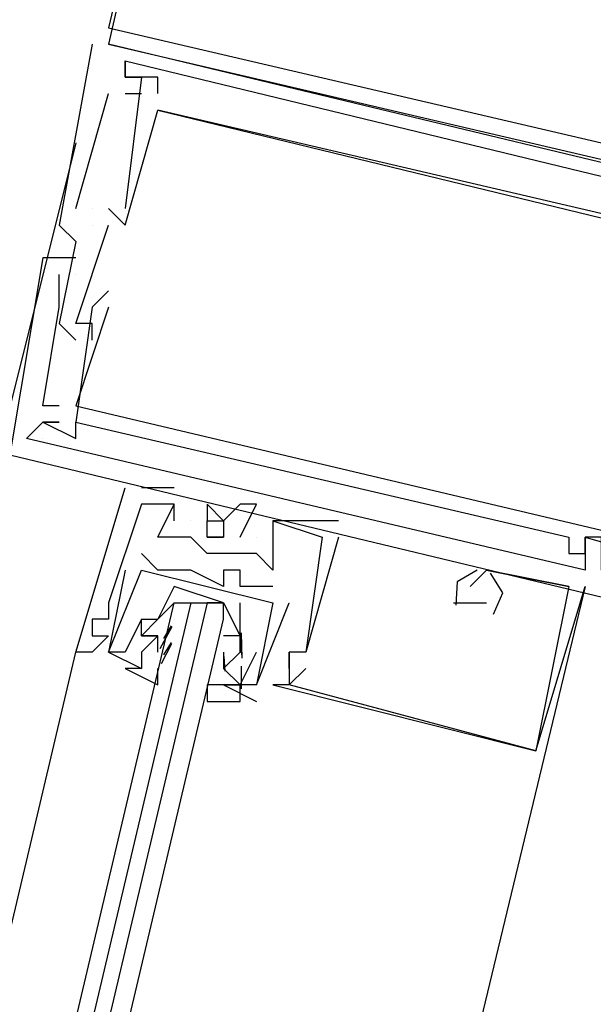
# Model space of a CAD drawing. Header units: feet. Extents: x -79 to 198, y -22 to 181.
# Tile 137 of 256: x 119.821 to 120.287, y 74.092 to 74.891. Entities that reach past the tile are written whole.
import ezdxf

# ---------------------------------------------------------------- set-up
doc = ezdxf.new("R2010")
doc.units = ezdxf.units.FT
doc.layers.add('A-LINEA', color=7, linetype='CONTINUOUS')

msp = doc.modelspace()

# ---------------------------------------------------------------- linework, layer by layer
at = {"layer": 'A-LINEA'}
for p, q in [((119.88, 74.8711), (119.88, 74.8711)), ((119.88, 74.8711), (119.88, 74.8711)), ((119.88, 74.8711), (119.88, 74.8711)), ((119.8933, 74.8711), (119.8933, 74.8711)), ((119.8933, 74.8711), (119.8933, 74.8711)), ((119.8933, 74.8711), (119.8933, 74.8711)), ((119.9067, 74.8578), (119.9067, 74.8578)), ((119.9067, 74.8578), (119.9067, 74.8578)), ((119.9067, 74.8578), (119.9067, 74.8578)), ((119.9067, 74.8578), (119.9067, 74.8578)), ((119.9067, 74.8578), (119.9067, 74.8578)), ((119.9067, 74.8578), (119.9067, 74.8578)), ((119.9067, 74.8444), (119.9067, 74.8444)), ((119.9067, 74.8444), (119.9067, 74.8444)), ((119.9067, 74.8444), (119.9067, 74.8444)), ((119.9067, 74.8444), (119.9067, 74.8444)), ((119.9067, 74.8444), (119.9067, 74.8444)), ((119.9067, 74.8444), (119.9067, 74.8444)), ((119.9067, 74.8444), (119.9067, 74.8444)), ((119.9067, 74.8444), (119.9067, 74.8444)), ((119.9067, 74.8444), (119.9067, 74.8444)), ((119.92, 74.8444), (119.92, 74.8444)), ((119.92, 74.8444), (119.92, 74.8444)), ((119.92, 74.8444), (119.92, 74.8444)), ((119.92, 74.8444), (119.92, 74.8444)), ((119.92, 74.8444), (119.92, 74.8444)), ((119.92, 74.8444), (119.92, 74.8444)), ((119.9333, 74.8444), (119.9333, 74.8444)), ((119.9333, 74.8444), (119.9333, 74.8444)), ((119.9333, 74.8444), (119.9333, 74.8444)), ((119.8667, 74.7378), (119.8933, 74.8311)), ((119.8667, 74.7378), (119.8933, 74.8311)), ((119.8667, 74.7378), (119.8933, 74.8311)), ((119.8933, 74.8311), (119.8933, 74.8311)), ((119.8933, 74.8311), (119.8933, 74.8311)), ((119.8933, 74.8311), (119.8933, 74.8311)), ((119.9067, 74.8311), (119.92, 74.8311)), ((119.9067, 74.8311), (119.9067, 74.8311)), ((119.9067, 74.8311), (119.92, 74.8311)), ((119.9067, 74.8311), (119.9067, 74.8311)), ((119.9067, 74.8311), (119.92, 74.8311)), ((119.9067, 74.8311), (119.9067, 74.8311)), ((119.92, 74.8311), (119.92, 74.8311)), ((119.92, 74.8311), (119.92, 74.8311)), ((119.92, 74.8311), (119.92, 74.8311)), ((119.9333, 74.8311), (119.9333, 74.8311)), ((119.9333, 74.8311), (119.9333, 74.8311)), ((119.9333, 74.8311), (119.9333, 74.8311)), ((119.9333, 74.8178), (119.9333, 74.8178)), ((119.9333, 74.8178), (119.9333, 74.8178)), ((119.9333, 74.8178), (119.9333, 74.8178)), ((119.9333, 74.8178), (119.9333, 74.8178)), ((119.9333, 74.8178), (119.9333, 74.8178)), ((119.9333, 74.8178), (119.9333, 74.8178)), ((119.8667, 74.7911), (119.7467, 74.3111)), ((119.8667, 74.7378), (119.8667, 74.7378)), ((119.8667, 74.7378), (119.8667, 74.7378)), ((119.8667, 74.7378), (119.8667, 74.7378)), ((119.88, 74.7378), (119.88, 74.7378)), ((119.88, 74.7378), (119.88, 74.7378)), ((119.88, 74.7378), (119.88, 74.7378)), ((119.8933, 74.7378), (119.8933, 74.7378)), ((119.8933, 74.7378), (119.8933, 74.7378)), ((119.8933, 74.7378), (119.8933, 74.7378)), ((119.9067, 74.7378), (119.9067, 74.7378)), ((119.9067, 74.7378), (119.9067, 74.7378)), ((119.9067, 74.7378), (119.9067, 74.7378)), ((119.8533, 74.7244), (119.8533, 74.7244)), ((119.8533, 74.7244), (119.8533, 74.7244)), ((119.8533, 74.7244), (119.8533, 74.7244)), ((119.88, 74.7244), (119.88, 74.7244)), ((119.88, 74.7244), (119.88, 74.7244)), ((119.88, 74.7244), (119.88, 74.7244)), ((119.88, 74.7244), (119.88, 74.7244)), ((119.88, 74.7244), (119.88, 74.7244)), ((119.88, 74.7244), (119.88, 74.7244)), ((119.8933, 74.7244), (119.8933, 74.7244)), ((119.8933, 74.7244), (119.8933, 74.7244)), ((119.8933, 74.7244), (119.8933, 74.7244)), ((119.9067, 74.7244), (119.9067, 74.7244)), ((119.9067, 74.7244), (119.9067, 74.7244)), ((119.9067, 74.7244), (119.9067, 74.7244)), ((119.8667, 74.7111), (119.8667, 74.7111)), ((119.8667, 74.7111), (119.8667, 74.7111)), ((119.8667, 74.7111), (119.8667, 74.7111)), ((119.84, 74.6978), (119.84, 74.6978)), ((119.84, 74.6978), (119.84, 74.6978)), ((119.84, 74.6978), (119.84, 74.6978)), ((119.8667, 74.6978), (119.8667, 74.6978)), ((119.8667, 74.6978), (119.8667, 74.6978)), ((119.8667, 74.6978), (119.8667, 74.6978)), ((119.8533, 74.6578), (119.8533, 74.6844)), ((119.8533, 74.6844), (119.8533, 74.6844)), ((119.8533, 74.6578), (119.8533, 74.6844)), ((119.8533, 74.6844), (119.8533, 74.6844)), ((119.8533, 74.6578), (119.8533, 74.6844)), ((119.8533, 74.6844), (119.8533, 74.6844)), ((119.8667, 74.6844), (119.8667, 74.6844)), ((119.8667, 74.6844), (119.8667, 74.6844)), ((119.8667, 74.6844), (119.8667, 74.6844)), ((119.8667, 74.6844), (119.8667, 74.6844)), ((119.8667, 74.6844), (119.8667, 74.6844)), ((119.8667, 74.6844), (119.8667, 74.6844)), ((119.8533, 74.6711), (119.8533, 74.6711)), ((119.8533, 74.6711), (119.8533, 74.6711)), ((119.8533, 74.6711), (119.8533, 74.6711)), ((119.8933, 74.6711), (119.8933, 74.6711)), ((119.8933, 74.6711), (119.8933, 74.6711)), ((119.8933, 74.6711), (119.8933, 74.6711)), ((119.8533, 74.6578), (119.8533, 74.6578)), ((119.8533, 74.6578), (119.8533, 74.6578)), ((119.8533, 74.6578), (119.8533, 74.6578)), ((119.8533, 74.6578), (119.8533, 74.6578)), ((119.8533, 74.6578), (119.8533, 74.6578)), ((119.8533, 74.6578), (119.8533, 74.6578)), ((119.88, 74.6578), (119.88, 74.6578)), ((119.88, 74.6578), (119.88, 74.6578)), ((119.88, 74.6578), (119.88, 74.6578)), ((119.8933, 74.6578), (119.8933, 74.6578)), ((119.8933, 74.6578), (119.8933, 74.6578)), ((119.8933, 74.6578), (119.8933, 74.6578)), ((119.8533, 74.6444), (119.8533, 74.6444)), ((119.8533, 74.6444), (119.8533, 74.6444)), ((119.8533, 74.6444), (119.8533, 74.6444)), ((119.8667, 74.6444), (119.8667, 74.6444)), ((119.8667, 74.6444), (119.8667, 74.6444)), ((119.8667, 74.6444), (119.8667, 74.6444)), ((119.88, 74.6444), (119.88, 74.6444)), ((119.88, 74.6444), (119.88, 74.6444)), ((119.88, 74.6444), (119.88, 74.6444)), ((119.8667, 74.6311), (119.8667, 74.6311)), ((119.8667, 74.6311), (119.8667, 74.6311)), ((119.8667, 74.6311), (119.8667, 74.6311)), ((119.88, 74.6311), (119.88, 74.6311)), ((119.88, 74.6311), (119.88, 74.6311)), ((119.88, 74.6311), (119.88, 74.6311)), ((119.84, 74.5778), (119.84, 74.5778)), ((119.84, 74.5778), (119.84, 74.5778)), ((119.84, 74.5778), (119.84, 74.5778)), ((119.8533, 74.5778), (119.8533, 74.5778)), ((119.8533, 74.5778), (119.8533, 74.5778)), ((119.8533, 74.5778), (119.8533, 74.5778)), ((119.8667, 74.5778), (119.8667, 74.5778)), ((119.8667, 74.5778), (119.8667, 74.5778)), ((119.8667, 74.5778), (119.8667, 74.5778)), ((119.84, 74.5644), (119.84, 74.5644)), ((119.84, 74.5644), (119.84, 74.5644)), ((119.84, 74.5644), (119.84, 74.5644)), ((119.84, 74.5644), (119.84, 74.5644)), ((119.84, 74.5644), (119.84, 74.5644)), ((119.84, 74.5644), (119.84, 74.5644)), ((119.84, 74.5644), (119.84, 74.5644)), ((119.84, 74.5644), (119.84, 74.5644)), ((119.84, 74.5644), (119.84, 74.5644)), ((119.8533, 74.5644), (119.8533, 74.5644)), ((119.8533, 74.5644), (119.8533, 74.5644)), ((119.8533, 74.5644), (119.8533, 74.5644)), ((119.8533, 74.5644), (119.8533, 74.5644)), ((119.8533, 74.5644), (119.8533, 74.5644)), ((119.8533, 74.5644), (119.8533, 74.5644)), ((119.8667, 74.5644), (119.8667, 74.5644)), ((119.8667, 74.5644), (119.8667, 74.5644)), ((119.8667, 74.5644), (119.8667, 74.5644)), ((119.8667, 74.5644), (119.8667, 74.5644)), ((119.8667, 74.5644), (119.8667, 74.5644)), ((119.8667, 74.5644), (119.8667, 74.5644)), ((119.8267, 74.5511), (119.8267, 74.5511)), ((119.8267, 74.5511), (119.8267, 74.5511)), ((119.8267, 74.5511), (119.8267, 74.5511)), ((119.84, 74.5511), (119.84, 74.5511)), ((119.84, 74.5511), (119.84, 74.5511)), ((119.84, 74.5511), (119.84, 74.5511)), ((119.84, 74.5511), (119.84, 74.5511)), ((119.84, 74.5511), (119.84, 74.5511)), ((119.84, 74.5511), (119.84, 74.5511)), ((119.8667, 74.5511), (119.8667, 74.5511)), ((119.8667, 74.5511), (119.8667, 74.5511)), ((119.8667, 74.5511), (119.8667, 74.5511)), ((119.9067, 74.5111), (119.9067, 74.5111)), ((119.9067, 74.5111), (119.9067, 74.5111)), ((119.9067, 74.5111), (119.9067, 74.5111)), ((119.9467, 74.5111), (119.92, 74.5111)), ((119.92, 74.5111), (119.92, 74.5111)), ((119.9467, 74.5111), (119.92, 74.5111)), ((119.92, 74.5111), (119.92, 74.5111)), ((119.9467, 74.5111), (119.92, 74.5111)), ((119.92, 74.5111), (119.92, 74.5111)), ((119.9467, 74.5111), (119.9467, 74.5111)), ((119.9467, 74.5111), (119.9467, 74.5111)), ((119.9467, 74.5111), (119.9467, 74.5111)), ((119.92, 74.4978), (119.92, 74.4978)), ((119.92, 74.4978), (119.92, 74.4978)), ((119.92, 74.4978), (119.92, 74.4978)), ((119.9467, 74.4978), (119.9467, 74.4978)), ((119.9467, 74.4978), (119.9467, 74.4978)), ((119.9467, 74.4978), (119.9467, 74.4978)), ((119.9467, 74.4978), (119.9467, 74.4978)), ((119.9467, 74.4978), (119.9467, 74.4978)), ((119.9467, 74.4978), (119.9467, 74.4978)), ((119.9733, 74.4978), (119.9733, 74.4978)), ((119.9733, 74.4978), (119.9733, 74.4978)), ((119.9733, 74.4978), (119.9733, 74.4978)), ((120, 74.4978), (120, 74.4978)), ((120, 74.4978), (120, 74.4978)), ((120, 74.4978), (120, 74.4978)), ((120.0133, 74.4978), (120.0133, 74.4978)), ((120.0133, 74.4978), (120.0133, 74.4978)), ((120.0133, 74.4978), (120.0133, 74.4978)), ((119.9467, 74.4844), (119.9467, 74.4844)), ((119.9467, 74.4844), (119.9467, 74.4844)), ((119.9467, 74.4844), (119.9467, 74.4844)), ((119.96, 74.4844), (119.96, 74.4844)), ((119.96, 74.4844), (119.96, 74.4844)), ((119.96, 74.4844), (119.96, 74.4844)), ((119.9733, 74.4844), (119.9733, 74.4844)), ((119.9733, 74.4844), (119.9733, 74.4844)), ((119.9733, 74.4844), (119.9733, 74.4844)), ((119.9867, 74.4844), (119.9867, 74.4844)), ((119.9867, 74.4844), (119.9867, 74.4844)), ((119.9867, 74.4844), (119.9867, 74.4844)), ((120.0267, 74.4844), (120.0267, 74.4844)), ((120.0267, 74.4844), (120.0267, 74.4844)), ((120.0267, 74.4844), (120.0267, 74.4844)), ((120.0267, 74.4844), (120.0267, 74.4844)), ((120.0267, 74.4844), (120.0267, 74.4844)), ((120.0267, 74.4844), (120.0267, 74.4844)), ((120.08, 74.4844), (120.08, 74.4844)), ((120.08, 74.4844), (120.08, 74.4844)), ((120.08, 74.4844), (120.08, 74.4844)), ((119.9333, 74.4711), (119.9333, 74.4711)), ((119.9333, 74.4711), (119.9333, 74.4711)), ((119.9333, 74.4711), (119.9333, 74.4711)), ((119.9467, 74.4711), (119.9467, 74.4711)), ((119.9467, 74.4711), (119.9467, 74.4711)), ((119.9467, 74.4711), (119.9467, 74.4711)), ((119.96, 74.4711), (119.96, 74.4711)), ((119.96, 74.4711), (119.96, 74.4711)), ((119.96, 74.4711), (119.96, 74.4711)), ((119.9867, 74.4711), (119.9867, 74.4711)), ((119.9867, 74.4711), (119.9867, 74.4711)), ((119.9867, 74.4711), (119.9867, 74.4711)), ((120, 74.4711), (120, 74.4711)), ((120, 74.4711), (120, 74.4711)), ((120, 74.4711), (120, 74.4711)), ((120.0133, 74.4711), (120.0133, 74.4711)), ((120.0133, 74.4711), (120.0133, 74.4711)), ((120.0133, 74.4711), (120.0133, 74.4711)), ((120.0267, 74.4711), (120.0267, 74.4711)), ((120.0267, 74.4711), (120.0267, 74.4711)), ((120.0267, 74.4711), (120.0267, 74.4711)), ((120.0267, 74.4711), (120.0267, 74.4711)), ((120.0267, 74.4711), (120.0267, 74.4711)), ((120.0267, 74.4711), (120.0267, 74.4711)), ((120.0667, 74.4711), (120.0667, 74.4711)), ((120.0667, 74.4711), (120.0667, 74.4711)), ((120.0667, 74.4711), (120.0667, 74.4711)), ((120.0667, 74.4711), (120.0667, 74.4711)), ((120.0667, 74.4711), (120.0667, 74.4711)), ((120.0667, 74.4711), (120.0667, 74.4711)), ((120.08, 74.4711), (120.08, 74.4711)), ((120.08, 74.4711), (120.08, 74.4711)), ((120.08, 74.4711), (120.08, 74.4711)), ((120.2667, 74.4711), (120.2667, 74.4711)), ((120.2667, 74.4711), (120.2667, 74.4711)), ((120.2667, 74.4711), (120.2667, 74.4711)), ((120.28, 74.4711), (120.28, 74.4711)), ((120.28, 74.4711), (120.28, 74.4711)), ((120.28, 74.4711), (120.28, 74.4711)), ((120.28, 74.4711), (120.28, 74.4711)), ((120.28, 74.4711), (120.28, 74.4711)), ((120.28, 74.4711), (120.28, 74.4711)), ((119.92, 74.4578), (119.92, 74.4578)), ((119.92, 74.4578), (119.92, 74.4578)), ((119.9733, 74.4578), (119.9733, 74.4578)), ((119.9733, 74.4578), (119.9733, 74.4578)), ((119.9733, 74.4578), (119.9733, 74.4578)), ((119.9867, 74.4578), (119.9867, 74.4578)), ((119.9867, 74.4578), (119.9867, 74.4578)), ((119.9867, 74.4578), (119.9867, 74.4578)), ((120, 74.4578), (120, 74.4578)), ((120, 74.4578), (120, 74.4578)), ((120, 74.4578), (120, 74.4578)), ((120.0133, 74.4578), (120.0133, 74.4578)), ((120.0133, 74.4578), (120.0133, 74.4578)), ((120.0133, 74.4578), (120.0133, 74.4578)), ((120.2667, 74.4578), (120.2667, 74.4578)), ((120.2667, 74.4578), (120.2667, 74.4578)), ((120.2667, 74.4578), (120.2667, 74.4578)), ((120.28, 74.4578), (120.28, 74.4578)), ((120.28, 74.4578), (120.28, 74.4578)), ((120.28, 74.4578), (120.28, 74.4578)), ((120.28, 74.4578), (120.28, 74.4578)), ((120.28, 74.4578), (120.28, 74.4578)), ((120.28, 74.4578), (120.28, 74.4578)), ((119.9067, 74.4444), (119.9067, 74.4444)), ((119.9067, 74.4444), (119.9067, 74.4444)), ((119.92, 74.4444), (119.92, 74.4444)), ((119.92, 74.4444), (119.92, 74.4444)), ((119.9333, 74.4444), (119.9333, 74.4444)), ((119.9333, 74.4444), (119.9333, 74.4444)), ((119.96, 74.4444), (119.96, 74.4444)), ((119.96, 74.4444), (119.96, 74.4444)), ((119.9867, 74.4444), (119.9867, 74.4444)), ((119.9867, 74.4444), (119.9867, 74.4444)), ((120, 74.4444), (120, 74.4444)), ((120, 74.4444), (120, 74.4444)), ((120.0267, 74.4444), (120.0267, 74.4444)), ((120.0267, 74.4444), (120.0267, 74.4444)), ((120.0267, 74.4444), (120.0267, 74.4444)), ((120.1867, 74.4444), (120.1867, 74.4444)), ((120.1867, 74.4444), (120.1867, 74.4444)), ((120.1867, 74.4444), (120.1867, 74.4444)), ((120.1867, 74.4444), (120.1867, 74.4444)), ((120.1867, 74.4444), (120.1867, 74.4444)), ((120.1867, 74.4444), (120.1867, 74.4444)), ((120.2667, 74.4311), (120.2, 74.4444)), ((120.2, 74.4444), (120.2, 74.4444)), ((120.2, 74.4444), (120.2, 74.4444)), ((120.2667, 74.4311), (120.2, 74.4444)), ((120.2, 74.4444), (120.2, 74.4444)), ((120.2, 74.4444), (120.2, 74.4444)), ((120.2667, 74.4311), (120.2, 74.4444)), ((120.2, 74.4444), (120.2, 74.4444)), ((120.2, 74.4444), (120.2, 74.4444)), ((120.28, 74.4444), (120.28, 74.4444)), ((120.28, 74.4444), (120.28, 74.4444)), ((120.28, 74.4444), (120.28, 74.4444)), ((119.9867, 74.4178), (119.9467, 74.4311)), ((119.9867, 74.4311), (119.9867, 74.4311)), ((119.9867, 74.4311), (119.9867, 74.4311)), ((120, 74.4311), (120, 74.4311)), ((120, 74.4311), (120, 74.4311)), ((120.0133, 74.4311), (120.0133, 74.4311)), ((120.0133, 74.4311), (120.0133, 74.4311)), ((120.0267, 74.4311), (120.0267, 74.4311)), ((120.0267, 74.4311), (120.0267, 74.4311)), ((120.1867, 74.4311), (120.1867, 74.4311)), ((120.1867, 74.4311), (120.1867, 74.4311)), ((120.1867, 74.4311), (120.1867, 74.4311)), ((120.1867, 74.4311), (120.1867, 74.4311)), ((120.1867, 74.4311), (120.1867, 74.4311)), ((120.1867, 74.4311), (120.1867, 74.4311)), ((120.24, 74.2978), (120.28, 74.4311)), ((120.24, 74.2978), (120.28, 74.4311)), ((120.24, 74.2978), (120.28, 74.4311)), ((120.2667, 74.4311), (120.2667, 74.4311)), ((120.2667, 74.4311), (120.2667, 74.4311)), ((120.2667, 74.4311), (120.2667, 74.4311)), ((120.2667, 74.4311), (120.2667, 74.4311)), ((120.2667, 74.4311), (120.2667, 74.4311)), ((120.2667, 74.4311), (120.2667, 74.4311)), ((120.28, 74.4311), (120.28, 74.4311)), ((120.28, 74.4311), (120.28, 74.4311)), ((120.28, 74.4311), (120.28, 74.4311)), ((119.8933, 74.4178), (119.8933, 74.4178)), ((119.8933, 74.4178), (119.8933, 74.4178)), ((119.8933, 74.4178), (119.8933, 74.4178)), ((119.9467, 74.4178), (119.9467, 74.4178)), ((119.96, 74.4178), (119.9733, 74.4178)), ((120.0133, 74.3511), (120.04, 74.4178)), ((120.0133, 74.3511), (120.04, 74.4178)), ((120.0267, 74.4178), (120.0267, 74.4178)), ((120.0267, 74.4178), (120.0267, 74.4178)), ((120.0267, 74.4178), (120.0267, 74.4178)), ((120.0267, 74.4178), (120.0267, 74.4178)), ((120.04, 74.4178), (120.04, 74.4178)), ((120.04, 74.4178), (120.04, 74.4178)), ((120.1733, 74.4178), (120.1867, 74.4178)), ((120.1733, 74.4178), (120.1733, 74.4178)), ((120.1733, 74.4178), (120.1867, 74.4178)), ((120.1733, 74.4178), (120.1733, 74.4178)), ((120.1733, 74.4178), (120.1867, 74.4178)), ((120.1733, 74.4178), (120.1733, 74.4178)), ((120.1867, 74.4178), (120.2, 74.4178)), ((120.1867, 74.4178), (120.1867, 74.4178)), ((120.1867, 74.4178), (120.2, 74.4178)), ((120.1867, 74.4178), (120.1867, 74.4178)), ((120.1867, 74.4178), (120.2, 74.4178)), ((120.1867, 74.4178), (120.1867, 74.4178)), ((120.2, 74.4178), (120.2, 74.4178)), ((120.2, 74.4178), (120.2, 74.4178)), ((120.2, 74.4178), (120.2, 74.4178)), ((119.88, 74.4044), (119.88, 74.4044)), ((119.88, 74.4044), (119.88, 74.4044)), ((119.88, 74.4044), (119.88, 74.4044)), ((119.8933, 74.4044), (119.8933, 74.4044)), ((119.8933, 74.4044), (119.8933, 74.4044)), ((119.8933, 74.4044), (119.8933, 74.4044)), ((119.92, 74.4044), (119.92, 74.4044)), ((119.92, 74.4044), (119.92, 74.4044)), ((119.92, 74.4044), (119.92, 74.4044)), ((119.92, 74.4044), (119.92, 74.4044)), ((119.9333, 74.4044), (119.9333, 74.4044)), ((119.9333, 74.4044), (119.9333, 74.4044)), ((119.9467, 74.4044), (119.9467, 74.4044)), ((119.9867, 74.4044), (119.9867, 74.4044)), ((119.9353, 74.3806), (119.9449, 74.3985)), ((119.9382, 74.3889), (119.9444, 74.399)), ((119.88, 74.3911), (119.88, 74.3911)), ((119.88, 74.3911), (119.88, 74.3911)), ((119.88, 74.3911), (119.88, 74.3911)), ((119.8933, 74.3911), (119.8933, 74.3911)), ((119.8933, 74.3911), (119.8933, 74.3911)), ((119.8933, 74.3911), (119.8933, 74.3911)), ((119.92, 74.3911), (119.92, 74.3911)), ((119.92, 74.3911), (119.92, 74.3911)), ((119.92, 74.3911), (119.92, 74.3911)), ((119.92, 74.3911), (119.92, 74.3911)), ((119.9333, 74.3911), (119.9333, 74.3911)), ((119.9333, 74.3911), (119.9333, 74.3911)), ((119.9333, 74.3778), (119.9333, 74.3911)), ((119.9333, 74.3911), (119.9333, 74.3911)), ((120, 74.3911), (120, 74.3911)), ((120, 74.3911), (120, 74.3911)), ((120, 74.3911), (120, 74.3911)), ((120, 74.3911), (120, 74.3911)), ((120.0001, 74.3876), (120.0012, 74.3757)), ((120.0009, 74.3934), (120.0014, 74.373)), ((119.9364, 74.3685), (119.9448, 74.3847)), ((119.9382, 74.3755), (119.9444, 74.3857)), ((119.48, 72.7378), (119.8667, 74.3778)), ((119.8667, 74.3778), (119.8667, 74.3778)), ((119.8667, 74.3778), (119.8667, 74.3778)), ((119.8667, 74.3778), (119.8667, 74.3778)), ((119.88, 74.3778), (119.88, 74.3778)), ((119.88, 74.3778), (119.88, 74.3778)), ((119.88, 74.3778), (119.88, 74.3778)), ((119.8933, 74.3778), (119.8933, 74.3778)), ((119.8933, 74.3778), (119.8933, 74.3778)), ((119.8933, 74.3778), (119.8933, 74.3778)), ((119.8933, 74.3778), (119.8933, 74.3778)), ((119.9067, 74.3778), (119.9067, 74.3778)), ((119.9067, 74.3778), (119.9067, 74.3778)), ((119.9333, 74.3778), (119.9333, 74.3778)), ((119.9333, 74.3778), (119.9333, 74.3778)), ((119.9867, 74.3778), (119.9867, 74.3644)), ((119.9867, 74.3778), (119.9867, 74.3778)), ((119.9868, 74.3743), (119.9878, 74.3624)), ((120, 74.3778), (120, 74.3778)), ((120, 74.3778), (120, 74.3778)), ((120, 74.3778), (120, 74.3778)), ((120, 74.3778), (120, 74.3778)), ((120.0133, 74.3778), (120.0133, 74.3778)), ((120.0133, 74.3778), (120.0133, 74.3778)), ((120.04, 74.3778), (120.04, 74.3778)), ((120.04, 74.3778), (120.04, 74.3778)), ((120.04, 74.3778), (120.04, 74.3778)), ((120.04, 74.3778), (120.04, 74.3778)), ((120.04, 74.3778), (120.04, 74.3778)), ((120.04, 74.3778), (120.04, 74.3778)), ((120.0533, 74.3778), (120.0533, 74.3778)), ((120.0533, 74.3778), (120.0533, 74.3778)), ((120.0533, 74.3778), (120.0533, 74.3778)), ((120.0533, 74.3778), (120.0533, 74.3778)), ((120.0533, 74.3778), (120.0533, 74.3778)), ((120.0533, 74.3778), (120.0533, 74.3778)), ((119.92, 74.3644), (119.92, 74.3644)), ((119.92, 74.3644), (119.92, 74.3644)), ((119.9867, 74.3644), (119.9867, 74.3644)), ((119.9867, 74.3644), (119.9867, 74.3644)), ((120.0008, 74.3663), (120.001, 74.348)), ((120.04, 74.3644), (120.04, 74.3644)), ((120.04, 74.3644), (120.04, 74.3644)), ((120.04, 74.3644), (120.04, 74.3644)), ((120.0533, 74.3644), (120.0533, 74.3644)), ((120.0533, 74.3644), (120.0533, 74.3644)), ((120.0533, 74.3644), (120.0533, 74.3644)), ((119.9867, 74.3511), (120.0133, 74.3378)), ((119.9867, 74.3511), (119.9867, 74.3511)), ((119.9867, 74.3511), (120.0133, 74.3378)), ((119.9867, 74.3511), (119.9867, 74.3511)), ((120, 74.3511), (120, 74.3511)), ((120, 74.3511), (120, 74.3511)), ((120.0133, 74.3511), (120.0133, 74.3511)), ((120.0133, 74.3511), (120.0133, 74.3511)), ((120.0133, 74.3511), (120.0133, 74.3511)), ((120.0133, 74.3511), (120.0133, 74.3511)), ((120.0267, 74.3511), (120.0267, 74.3511)), ((120.0267, 74.3511), (120.0267, 74.3511)), ((120.0267, 74.3511), (120.0267, 74.3511)), ((120.04, 74.3511), (120.04, 74.3511)), ((120.04, 74.3511), (120.04, 74.3511)), ((120.04, 74.3511), (120.04, 74.3511)), ((120.04, 74.3511), (120.04, 74.3511)), ((120.04, 74.3511), (120.04, 74.3511)), ((120.04, 74.3511), (120.04, 74.3511)), ((120.0133, 74.3378), (120.0133, 74.3378)), ((120.0133, 74.3378), (120.0133, 74.3378)), ((120.24, 74.2978), (120.24, 74.2978)), ((120.24, 74.2978), (120.24, 74.2978)), ((120.24, 74.2978), (120.24, 74.2978)), ((120.24, 74.2978), (120.24, 74.2978)), ((120.24, 74.2978), (120.24, 74.2978)), ((120.24, 74.2978), (120.24, 74.2978))]:
    msp.add_line(p, q, dxfattribs=at)
for points in [[(119.8933, 74.8711), (120.6933, 74.6844), (120.8933, 75.4978), (120.08, 75.6844), (119.8933, 74.8711)], [(119.8933, 74.8844), (120.6933, 74.6978), (120.88, 75.4844), (120.08, 75.6711), (119.8933, 74.8844)], [(119.88, 74.8711), (119.8533, 74.7244), (119.8667, 74.7111), (119.8533, 74.6444), (119.8667, 74.6311)], [(119.88, 74.8711), (119.8533, 74.7244), (119.8667, 74.7111), (119.8533, 74.6444), (119.8667, 74.6311)], [(119.88, 74.8711), (119.8533, 74.7244), (119.8667, 74.7111), (119.8533, 74.6444), (119.8667, 74.6311)], [(120.5467, 74.7111), (120.56, 74.7111), (119.8933, 74.8711)], [(120.5467, 74.7111), (120.56, 74.7111), (119.8933, 74.8711)], [(120.5467, 74.7111), (120.56, 74.7111), (119.8933, 74.8711)], [(119.9333, 74.8311), (119.9333, 74.8444), (119.9067, 74.8444), (119.9067, 74.8578), (119.9067, 74.8444), (119.92, 74.8444), (119.9067, 74.7378)], [(119.92, 74.8444), (119.9067, 74.8444), (119.9067, 74.8578), (120.3467, 74.7511)], [(119.9333, 74.8311), (119.9333, 74.8444), (119.9067, 74.8444), (119.9067, 74.8578), (119.9067, 74.8444), (119.92, 74.8444), (119.9067, 74.7378)], [(119.92, 74.8444), (119.9067, 74.8444), (119.9067, 74.8578), (120.3467, 74.7511)], [(119.9333, 74.8311), (119.9333, 74.8444), (119.9067, 74.8444), (119.9067, 74.8578), (119.9067, 74.8444), (119.92, 74.8444), (119.9067, 74.7378)], [(119.92, 74.8444), (119.9067, 74.8444), (119.9067, 74.8578), (120.3467, 74.7511)], [(119.8933, 74.7378), (119.9067, 74.7244), (119.9333, 74.8178), (120.4267, 74.6978), (120.4, 74.6178)], [(119.8933, 74.7378), (119.9067, 74.7244), (119.9333, 74.8178), (120.4267, 74.6978), (120.4, 74.6178)], [(119.8933, 74.7378), (119.9067, 74.7244), (119.9333, 74.8178), (120.4267, 74.6978), (120.4, 74.6178)], [(120.4267, 74.7111), (120.3333, 74.7244), (120.3467, 74.7378), (120.3333, 74.7511), (120.3333, 74.7244), (119.9333, 74.8178)], [(120.4267, 74.7111), (120.3333, 74.7244), (120.3467, 74.7378), (120.3333, 74.7511), (120.3333, 74.7244), (119.9333, 74.8178)], [(120.4267, 74.7111), (120.3333, 74.7244), (120.3467, 74.7378), (120.3333, 74.7511), (120.3333, 74.7244), (119.9333, 74.8178)], [(119.88, 74.6311), (119.88, 74.6444), (119.8667, 74.6444), (119.8933, 74.7244)], [(119.88, 74.6311), (119.88, 74.6444), (119.8667, 74.6444), (119.8933, 74.7244)], [(119.88, 74.6311), (119.88, 74.6444), (119.8667, 74.6444), (119.8933, 74.7244)], [(119.8667, 74.6978), (119.84, 74.6978), (119.8133, 74.5378), (120.48, 74.3778), (120.4933, 74.3911)], [(119.8667, 74.6978), (119.84, 74.6978), (119.8133, 74.5378), (120.48, 74.3778), (120.4933, 74.3911)], [(119.8667, 74.6978), (119.84, 74.6978), (119.8133, 74.5378), (120.48, 74.3778), (120.4933, 74.3911)], [(119.8533, 74.5778), (119.84, 74.5778), (119.8533, 74.6578), (119.8533, 74.6711)], [(119.8533, 74.5778), (119.84, 74.5778), (119.8533, 74.6578), (119.8533, 74.6711)], [(119.8533, 74.5778), (119.84, 74.5778), (119.8533, 74.6578), (119.8533, 74.6711)], [(119.8933, 74.6711), (119.88, 74.6578), (119.8667, 74.5644)], [(119.8933, 74.6711), (119.88, 74.6578), (119.8667, 74.5644)], [(119.8933, 74.6711), (119.88, 74.6578), (119.8667, 74.5644)], [(119.8933, 74.6578), (119.8667, 74.5778), (120.3733, 74.4578), (120.3867, 74.5511), (120.3867, 74.5511)], [(119.8933, 74.6578), (119.8667, 74.5778), (120.3733, 74.4578), (120.3867, 74.5511), (120.3867, 74.5511)], [(119.8933, 74.6578), (119.8667, 74.5778), (120.3733, 74.4578), (120.3867, 74.5511), (120.3867, 74.5511)], [(119.8533, 74.5644), (119.84, 74.5644), (119.8267, 74.5511)], [(119.8267, 74.5511), (119.84, 74.5644), (119.8533, 74.5644)], [(119.8533, 74.5644), (119.84, 74.5644), (119.8267, 74.5511)], [(119.8267, 74.5511), (119.84, 74.5644), (119.8533, 74.5644)], [(119.8533, 74.5644), (119.84, 74.5644), (119.8267, 74.5511)], [(119.8267, 74.5511), (119.84, 74.5644), (119.8533, 74.5644)], [(119.84, 74.5644), (119.8667, 74.5511), (119.8667, 74.5644), (120.2667, 74.4711), (120.2667, 74.4578), (120.28, 74.4578), (120.28, 74.4711), (120.3733, 74.4444)], [(119.84, 74.5644), (119.8667, 74.5511), (119.8667, 74.5644), (120.2667, 74.4711), (120.2667, 74.4578), (120.28, 74.4578), (120.28, 74.4711), (120.3733, 74.4444)], [(119.84, 74.5644), (119.8667, 74.5511), (119.8667, 74.5644), (120.2667, 74.4711), (120.2667, 74.4578), (120.28, 74.4578), (120.28, 74.4711), (120.3733, 74.4444)], [(120.3867, 74.4711), (120.3733, 74.4178), (120.2933, 74.4444), (120.2933, 74.4711), (120.28, 74.4711), (120.28, 74.4578), (120.28, 74.4444), (119.8267, 74.5511)], [(120.3867, 74.4711), (120.3733, 74.4178), (120.2933, 74.4444), (120.2933, 74.4711), (120.28, 74.4711), (120.28, 74.4578), (120.28, 74.4444), (119.8267, 74.5511)], [(120.3867, 74.4711), (120.3733, 74.4178), (120.2933, 74.4444), (120.2933, 74.4711), (120.28, 74.4711), (120.28, 74.4578), (120.28, 74.4444), (119.8267, 74.5511)], [(120.0267, 74.4711), (120.0267, 74.4444), (120.0133, 74.4578), (120, 74.4578), (119.9867, 74.4578), (119.9733, 74.4578), (119.96, 74.4711), (119.9467, 74.4711), (119.9333, 74.4711), (119.9467, 74.4978), (119.92, 74.4978), (119.8933, 74.4178), (119.8933, 74.4044), (119.88, 74.4044), (119.88, 74.3911), (119.8933, 74.3911), (119.88, 74.3778), (119.8667, 74.3778), (119.9067, 74.5111), (119.9067, 74.5111)], [(120.0267, 74.4711), (120.0267, 74.4444), (120.0133, 74.4578), (120, 74.4578), (119.9867, 74.4578), (119.9733, 74.4578), (119.96, 74.4711), (119.9467, 74.4711), (119.9333, 74.4711), (119.9467, 74.4978), (119.92, 74.4978), (119.8933, 74.4178), (119.8933, 74.4044), (119.88, 74.4044), (119.88, 74.3911), (119.8933, 74.3911), (119.88, 74.3778), (119.8667, 74.3778), (119.9067, 74.5111), (119.9067, 74.5111)], [(120.0267, 74.4711), (120.0267, 74.4444), (120.0133, 74.4578), (120, 74.4578), (119.9867, 74.4578), (119.9733, 74.4578), (119.96, 74.4711), (119.9467, 74.4711), (119.9333, 74.4711), (119.9467, 74.4978), (119.92, 74.4978), (119.8933, 74.4178), (119.8933, 74.4044), (119.88, 74.4044), (119.88, 74.3911), (119.8933, 74.3911), (119.88, 74.3778), (119.8667, 74.3778), (119.9067, 74.5111), (119.9067, 74.5111)], [(119.9467, 74.4844), (119.9467, 74.4978), (119.9467, 74.4978)], [(119.9467, 74.4844), (119.9467, 74.4978), (119.9467, 74.4978)], [(119.9467, 74.4844), (119.9467, 74.4978), (119.9467, 74.4978)], [(119.9867, 74.4844), (119.9733, 74.4978), (119.9733, 74.4844)], [(119.9867, 74.4844), (119.9733, 74.4978), (119.9733, 74.4844)], [(119.9867, 74.4844), (119.9733, 74.4978), (119.9733, 74.4844)], [(120, 74.4711), (120.0133, 74.4978), (120, 74.4978), (119.9867, 74.4844)], [(120, 74.4711), (120.0133, 74.4978), (120, 74.4978), (119.9867, 74.4844)], [(120, 74.4711), (120.0133, 74.4978), (120, 74.4978), (119.9867, 74.4844)], [(119.9867, 74.4711), (119.9733, 74.4711), (119.9733, 74.4844), (119.9867, 74.4844), (119.9867, 74.4711), (119.9733, 74.4711), (119.9867, 74.4711)], [(119.9867, 74.4711), (119.9733, 74.4711), (119.9733, 74.4844), (119.9867, 74.4844), (119.9867, 74.4711), (119.9733, 74.4711), (119.9867, 74.4711)], [(119.9867, 74.4711), (119.9733, 74.4711), (119.9733, 74.4844), (119.9867, 74.4844), (119.9867, 74.4711), (119.9733, 74.4711), (119.9867, 74.4711)], [(120.08, 74.4844), (120.0267, 74.4844), (120.0267, 74.4844), (120.0267, 74.4711)], [(120.0267, 74.4844), (120.0667, 74.4711), (120.0533, 74.3778), (120.04, 74.3778), (120.04, 74.3644), (120.04, 74.3778), (120.04, 74.3511), (120.0267, 74.3511), (120.24, 74.2978)], [(120.08, 74.4844), (120.0267, 74.4844), (120.0267, 74.4844), (120.0267, 74.4711)], [(120.0267, 74.4844), (120.0667, 74.4711), (120.0533, 74.3778), (120.04, 74.3778), (120.04, 74.3644), (120.04, 74.3778), (120.04, 74.3511), (120.0267, 74.3511), (120.24, 74.2978)], [(120.08, 74.4844), (120.0267, 74.4844), (120.0267, 74.4844), (120.0267, 74.4711)], [(120.0267, 74.4844), (120.0667, 74.4711), (120.0533, 74.3778), (120.04, 74.3778), (120.04, 74.3644), (120.04, 74.3778), (120.04, 74.3511), (120.0267, 74.3511), (120.24, 74.2978)], [(120.08, 74.4711), (120.0533, 74.3778), (120.0533, 74.3778)], [(120.08, 74.4711), (120.0533, 74.3778), (120.0533, 74.3778)], [(120.08, 74.4711), (120.0533, 74.3778), (120.0533, 74.3778)], [(120.0267, 74.4311), (120.0133, 74.4311), (120, 74.4311), (120, 74.4444), (119.9867, 74.4444), (119.9867, 74.4311), (119.96, 74.4444), (119.9333, 74.4444), (119.92, 74.4578)], [(120.0267, 74.4311), (120.0133, 74.4311), (120, 74.4311), (120, 74.4444), (119.9867, 74.4444), (119.9867, 74.4311), (119.96, 74.4444), (119.9333, 74.4444), (119.92, 74.4578)], [(119.9067, 74.4444), (119.8933, 74.3778), (119.92, 74.3644)], [(119.92, 74.4044), (119.9067, 74.3778), (119.8933, 74.3778), (119.92, 74.4444)], [(119.9067, 74.4444), (119.8933, 74.3778), (119.92, 74.3644)], [(119.92, 74.4044), (119.9067, 74.3778), (119.8933, 74.3778), (119.92, 74.4444)], [(119.92, 74.4444), (120.0267, 74.4178), (120.0133, 74.3511), (120, 74.3511), (120.0133, 74.3778)], [(119.92, 74.4444), (120.0267, 74.4178), (120.0133, 74.3511), (120, 74.3511), (120.0133, 74.3778)], [(120.1867, 74.4311), (120.2, 74.4444), (120.2667, 74.4311), (120.24, 74.2978), (120.04, 74.3511), (120.0533, 74.3644)], [(120.1867, 74.4311), (120.2, 74.4444), (120.2667, 74.4311), (120.24, 74.2978), (120.04, 74.3511), (120.0533, 74.3644)], [(120.1867, 74.4311), (120.2, 74.4444), (120.2667, 74.4311), (120.24, 74.2978), (120.04, 74.3511), (120.0533, 74.3644)], [(120.1923, 74.4444), (120.1762, 74.4348), (120.1752, 74.416)], [(120.1923, 74.4444), (120.1762, 74.4348), (120.1752, 74.416)], [(120.1923, 74.4444), (120.1762, 74.4348), (120.1752, 74.416)], [(120.2057, 74.4087), (120.2133, 74.426), (120.2032, 74.4418)], [(120.2057, 74.4087), (120.2133, 74.426), (120.2032, 74.4418)], [(120.2057, 74.4087), (120.2133, 74.426), (120.2032, 74.4418)], [(120.28, 74.4311), (119.8533, 72.6578), (119.4667, 71.0311)], [(119.9467, 74.4311), (119.9333, 74.4044), (119.92, 74.3911), (119.9333, 74.3911), (119.92, 74.3778), (119.92, 74.3644), (119.9067, 74.3644), (119.9333, 74.3511), (119.9333, 74.3644)], [(119.5467, 72.7244), (119.9467, 74.4178), (119.96, 74.4178), (119.56, 72.7244)], [(119.5867, 72.7111), (119.9867, 74.4044), (119.9867, 74.4178), (119.9733, 74.4178), (119.5733, 72.7244)], [(119.9333, 74.4044), (119.9467, 74.4178), (119.9867, 74.4178), (120, 74.3911), (119.9867, 74.3911)], [(119.9867, 74.3511), (119.9733, 74.3511), (119.9733, 74.3378), (120, 74.3378), (120, 74.3511), (119.9867, 74.3511), (120, 74.3511), (119.9867, 74.3644), (120, 74.3778), (120, 74.3911), (120, 74.4178)], [(119.92, 74.3911), (119.9333, 74.3911), (119.92, 74.3911), (119.92, 74.4044), (119.9333, 74.4044)], [(119.92, 74.3911), (119.9333, 74.3911), (119.92, 74.3911), (119.92, 74.4044), (119.9333, 74.4044)], [(120, 74.3911), (120, 74.3778), (120, 74.3911), (120, 74.3778)], [(120, 74.3911), (120, 74.3778), (120, 74.3911), (120, 74.3778)]]:
    msp.add_lwpolyline(points, dxfattribs=at)

doc.saveas('drawing.dxf')
